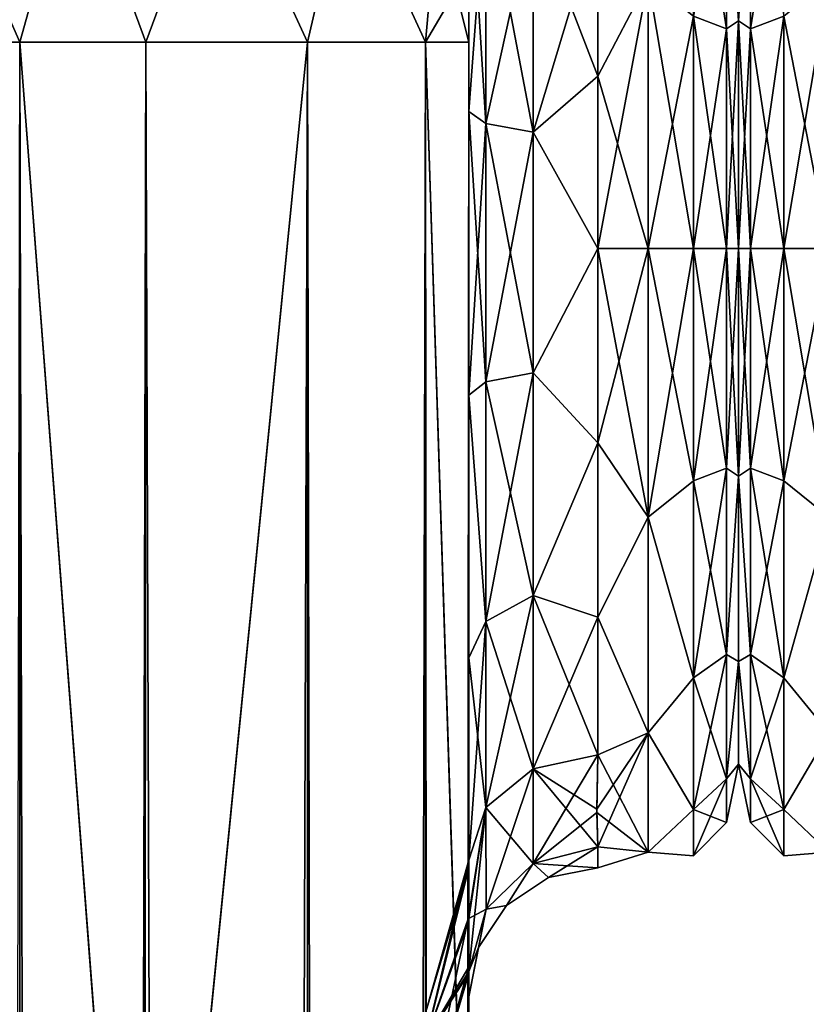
# Model space of a CAD drawing. Extents: x -23 to 470, y -2000 to 0.
# Tile 199 of 246: x 248 to 279, y -57 to -19. Entities that reach past the tile are written whole.
import ezdxf

# ---------------------------------------------------------------- set-up
doc = ezdxf.new("R2010")
doc.units = 0
doc.header["$LTSCALE"] = 68.916985
for name, color, linetype in [('289', 7, 'CONTINUOUS'), ('291', 7, 'CONTINUOUS'), ('292', 7, 'CONTINUOUS'), ('293', 7, 'CONTINUOUS'), ('305', 7, 'CONTINUOUS'), ('306', 7, 'CONTINUOUS'), ('307', 7, 'CONTINUOUS'), ('308', 7, 'CONTINUOUS'), ('310', 7, 'CONTINUOUS'), ('311', 7, 'CONTINUOUS'), ('314', 7, 'CONTINUOUS'), ('317', 7, 'CONTINUOUS'), ('323', 7, 'CONTINUOUS'), ('324', 7, 'CONTINUOUS'), ('325', 7, 'CONTINUOUS'), ('328', 7, 'CONTINUOUS'), ('329', 7, 'CONTINUOUS'), ('348', 7, 'CONTINUOUS'), ('351', 7, 'CONTINUOUS'), ('355', 7, 'CONTINUOUS'), ('358', 7, 'CONTINUOUS'), ('366', 7, 'CONTINUOUS'), ('398', 7, 'CONTINUOUS'), ('399', 7, 'CONTINUOUS')]:
    doc.layers.add(name, color=color, linetype=linetype)

msp = doc.modelspace()

# ---------------------------------------------------------------- linework, layer by layer
at = {"layer": '289', "linetype": 'CONTINUOUS'}
for points in [[(265.55, -63.188, 39.074), (265.55, -56.093, 33.613), (265.55, -12.5, 74.5), (265.55, -63.188, 39.074)], [(265.55, -12.5, 74.5), (265.55, -56.093, 33.613), (265.55, -22.687, 28.505), (265.55, -12.5, 74.5)], [(265.55, -63.02, 43.008), (265.55, -63.188, 39.074), (265.55, -12.5, 74.5), (265.55, -63.02, 43.008)], [(265.55, -55.84, 48.698), (265.55, -63.02, 43.008), (265.55, -12.5, 74.5), (265.55, -55.84, 48.698)], [(265.55, -51.871, 56.92), (265.55, -55.84, 48.698), (265.55, -12.5, 74.5), (265.55, -51.871, 56.92)], [(265.55, -51.872, 66.083), (265.55, -51.871, 56.92), (265.55, -12.5, 74.5), (265.55, -51.872, 66.083)], [(265.55, -55.841, 74.304), (265.55, -51.872, 66.083), (265.55, -12.5, 74.5), (265.55, -55.841, 74.304)], [(265.55, -13.067, 77.36), (265.55, -55.841, 74.304), (265.55, -12.5, 74.5), (265.55, -13.067, 77.36)], [(265.55, -12.5, 24.51), (265.55, -12.5, 74.5), (265.55, -22.687, 28.505), (265.55, -12.5, 24.51)], [(265.55, -12.5, -74.5), (265.55, -12.5, -24.51), (265.55, -55.84, -74.302), (265.55, -12.5, -74.5)], [(265.55, -55.84, -74.302), (265.55, -12.5, -24.51), (265.55, -51.871, -66.08), (265.55, -55.84, -74.302)], [(265.55, -51.871, -66.08), (265.55, -12.5, -24.51), (265.55, -51.872, -56.917), (265.55, -51.871, -66.08)], [(265.55, -51.872, -56.917), (265.55, -12.5, -24.51), (265.55, -55.841, -48.696), (265.55, -51.872, -56.917)], [(265.55, -55.841, -48.696), (265.55, -12.5, -24.51), (265.55, -22.687, -28.505), (265.55, -55.841, -48.696)], [(265.55, -13.067, -77.36), (265.55, -12.5, -74.5), (265.55, -63.02, -79.992), (265.55, -13.067, -77.36)], [(265.55, -63.02, -79.992), (265.55, -12.5, -74.5), (265.55, -55.84, -74.302), (265.55, -63.02, -79.992)], [(265.55, -13.5, 78.234), (265.55, -55.841, 74.304), (265.55, -13.067, 77.36), (265.55, -13.5, 78.234)], [(265.55, -13.5, -78.234), (265.55, -13.067, -77.36), (265.55, -63.02, -79.992), (265.55, -13.5, -78.234)], [(265.55, -14.695, 79.801), (265.55, -55.841, 74.304), (265.55, -13.5, 78.234), (265.55, -14.695, 79.801)], [(265.55, -14.695, -79.801), (265.55, -13.5, -78.234), (265.55, -63.02, -79.992), (265.55, -14.695, -79.801)], [(265.55, -63.021, 79.993), (265.55, -55.841, 74.304), (265.55, -14.695, 79.801), (265.55, -63.021, 79.993)], [(265.55, -16.266, 81), (265.55, -63.021, 79.993), (265.55, -14.695, 79.801), (265.55, -16.266, 81)], [(265.55, -16.266, -81), (265.55, -14.695, -79.801), (265.55, -63.02, -79.992), (265.55, -16.266, -81)], [(265.55, -17.135, 81.431), (265.55, -63.021, 79.993), (265.55, -16.266, 81), (265.55, -17.135, 81.431)], [(265.55, -17.135, -81.431), (265.55, -16.266, -81), (265.55, -71.85, -82), (265.55, -17.135, -81.431)], [(265.55, -71.85, -82), (265.55, -16.266, -81), (265.55, -63.02, -79.992), (265.55, -71.85, -82)], [(265.55, -20, 82), (265.55, -63.021, 79.993), (265.55, -17.135, 81.431), (265.55, -20, 82)], [(265.55, -20, -82), (265.55, -17.135, -81.431), (265.55, -71.85, -82), (265.55, -20, -82)], [(265.55, -71.85, 82), (265.55, -63.021, 79.993), (265.55, -20, 82), (265.55, -71.85, 82)], [(265.55, -22.687, 28.505), (265.55, -56.093, 33.613), (265.55, -33.687, 28.431), (265.55, -22.687, 28.505)], [(265.55, -63.021, -43.007), (265.55, -55.841, -48.696), (265.55, -22.687, -28.505), (265.55, -63.021, -43.007)], [(265.55, -63.188, -39.073), (265.55, -63.021, -43.007), (265.55, -22.687, -28.505), (265.55, -63.188, -39.073)], [(265.55, -56.092, -33.613), (265.55, -63.188, -39.073), (265.55, -22.687, -28.505), (265.55, -56.092, -33.613)], [(265.55, -33.687, -28.431), (265.55, -56.092, -33.613), (265.55, -22.687, -28.505), (265.55, -33.687, -28.431)], [(265.55, -56.093, 33.613), (265.55, -52.011, 25.648), (265.55, -33.687, 28.431), (265.55, -56.093, 33.613)], [(265.55, -33.687, 28.431), (265.55, -52.011, 25.648), (265.55, -43.869, 24.267), (265.55, -33.687, 28.431)], [(265.55, -52.01, -25.647), (265.55, -56.092, -33.613), (265.55, -33.687, -28.431), (265.55, -52.01, -25.647)], [(265.55, -43.868, -24.267), (265.55, -52.01, -25.647), (265.55, -33.687, -28.431), (265.55, -43.868, -24.267)], [(265.55, -51.704, -16.707), (265.55, -52.01, -25.647), (265.55, -43.868, -24.267), (265.55, -51.704, -16.707)], [(265.55, -52.011, 25.648), (265.55, -51.704, 16.707), (265.55, -43.869, 24.267), (265.55, -52.011, 25.648)], [(265.55, -57.001, 0), (265.55, -56.02, 7.474), (265.55, -63.137, 1.951), (265.55, -57.001, 0)], [(265.55, -56.02, -7.474), (265.55, -57.001, 0), (265.55, -63.137, -1.95), (265.55, -56.02, -7.474)], [(265.55, -63.137, -1.95), (265.55, -57.001, 0), (265.55, -71.85), (265.55, -63.137, -1.95)], [(265.55, -71.85), (265.55, -57.001, 0), (265.55, -63.137, 1.951), (265.55, -71.85)]]:
    msp.add_3dface(points, dxfattribs=at)
at = {"layer": '291', "linetype": 'CONTINUOUS'}
for points in [[(276, -8.022, 4.581), (276, -11.991, 12.803), (276, -47.978, 4.582), (276, -8.022, 4.581)], [(276, -8.022, -4.582), (276, -8.022, 4.581), (276, -47.978, -4.581), (276, -8.022, -4.582)], [(276, -47.978, -4.581), (276, -8.022, 4.581), (276, -47.978, 4.582), (276, -47.978, -4.581)], [(276, -11.991, -12.803), (276, -8.022, -4.582), (276, -44.009, -12.803), (276, -11.991, -12.803)], [(276, -44.009, -12.803), (276, -8.022, -4.582), (276, -47.978, -4.581), (276, -44.009, -12.803)], [(276, -11.991, 12.803), (276, -19.174, 18.494), (276, -44.009, 12.803), (276, -11.991, 12.803)], [(276, -47.978, 4.582), (276, -11.991, 12.803), (276, -44.009, 12.803), (276, -47.978, 4.582)], [(276, -19.173, -18.494), (276, -11.991, -12.803), (276, -36.826, -18.494), (276, -19.173, -18.494)], [(276, -36.826, -18.494), (276, -11.991, -12.803), (276, -44.009, -12.803), (276, -36.826, -18.494)], [(276, -28, -20.5), (276, -19.173, -18.494), (276, -36.826, -18.494), (276, -28, -20.5)], [(276, -19.174, 18.494), (276, -28, 20.5), (276, -36.827, 18.494), (276, -19.174, 18.494)], [(276, -44.009, 12.803), (276, -19.174, 18.494), (276, -36.827, 18.494), (276, -44.009, 12.803)]]:
    msp.add_3dface(points, dxfattribs=at)
at = {"layer": '292', "linetype": 'CONTINUOUS'}
for points in [[(270.55, -15.172, -20.284), (272.5, -17.587, -21.623), (270.55, -21.323, -23.052), (270.55, -15.172, -20.284)], [(270.55, -21.323, 23.052), (272.5, -17.587, 21.623), (270.55, -15.172, 20.284), (270.55, -21.323, 23.052)], [(272.5, -17.587, -21.623), (272.5, -28, -24), (270.55, -21.323, -23.052), (272.5, -17.587, -21.623)], [(272.5, -28, 24), (272.5, -17.587, 21.623), (270.55, -28, 24), (272.5, -28, 24)], [(270.55, -28, 24), (272.5, -17.587, 21.623), (270.55, -21.323, 23.052), (270.55, -28, 24)], [(270.55, -21.323, -23.052), (272.5, -28, -24), (270.55, -28, -24), (270.55, -21.323, -23.052)]]:
    msp.add_3dface(points, dxfattribs=at)
at = {"layer": '293', "linetype": 'CONTINUOUS'}
for points in [[(270.55, -28, -24), (272.5, -28, -24), (272.5, -38.413, -21.623), (270.55, -28, -24)], [(272.5, -28, 24), (270.55, -28, 24), (270.55, -35.526, 22.79), (272.5, -28, 24)], [(272.5, -38.413, 21.623), (272.5, -28, 24), (270.55, -35.526, 22.79), (272.5, -38.413, 21.623)], [(270.55, -28, -24), (272.5, -38.413, -21.623), (270.55, -35.526, -22.79), (270.55, -28, -24)], [(270.55, -42.292, 19.28), (272.5, -38.413, 21.623), (270.55, -35.526, 22.79), (270.55, -42.292, 19.28)], [(270.55, -35.526, -22.79), (272.5, -38.413, -21.623), (270.55, -42.292, -19.28), (270.55, -35.526, -22.79)], [(272.5, -46.764, 14.964), (272.5, -38.413, 21.623), (270.55, -42.292, 19.28), (272.5, -46.764, 14.964)], [(272.5, -38.413, -21.623), (272.5, -46.764, -14.964), (270.55, -42.292, -19.28), (272.5, -38.413, -21.623)], [(270.55, -47.617, 13.826), (272.5, -46.764, 14.964), (270.55, -42.292, 19.28), (270.55, -47.617, 13.826)], [(270.55, -42.292, -19.28), (272.5, -46.764, -14.964), (270.55, -47.617, -13.826), (270.55, -42.292, -19.28)], [(270.55, -51.189, 6.186), (272.5, -46.764, 14.964), (270.516, -49.733, 10.182), (270.55, -51.189, 6.186)], [(270.516, -49.733, 10.182), (272.5, -46.764, 14.964), (270.55, -47.617, 13.826), (270.516, -49.733, 10.182)], [(272.5, -51.398, 5.341), (272.5, -46.764, 14.964), (270.55, -51.189, 6.186), (272.5, -51.398, 5.341)], [(272.5, -46.764, -14.964), (272.5, -51.398, -5.341), (270.55, -47.617, -13.826), (272.5, -46.764, -14.964)], [(270.55, -47.617, -13.826), (272.5, -51.398, -5.341), (270.517, -49.857, -9.913), (270.55, -47.617, -13.826)], [(270.517, -49.857, -9.913), (272.5, -51.398, -5.341), (270.55, -51.189, -6.186), (270.517, -49.857, -9.913)], [(270.55, -52, 0), (272.5, -51.398, 5.341), (270.55, -51.189, 6.186), (270.55, -52, 0)], [(270.55, -51.189, -6.186), (272.5, -51.398, -5.341), (270.55, -52, 0), (270.55, -51.189, -6.186)], [(272.5, -51.398, -5.341), (272.5, -51.398, 5.341), (270.55, -52, 0), (272.5, -51.398, -5.341)]]:
    msp.add_3dface(points, dxfattribs=at)
at = {"layer": '305', "linetype": 'CONTINUOUS'}
for points in [[(244.111, -20, 90.839), (248.16, -1980, 93.546), (248.16, -20, 93.546), (244.111, -20, 90.839)], [(253, -1916.55, 94.5), (253, -83.45, 94.5), (248.16, -20, 93.546), (253, -1916.55, 94.5)], [(248.16, -20, 93.546), (253, -83.45, 94.5), (253.05, -20, 94.5), (248.16, -20, 93.546)], [(253.05, -1980, 94.5), (253, -1916.55, 94.5), (248.16, -20, 93.546), (253.05, -1980, 94.5)], [(248.16, -1980, 93.546), (253.05, -1980, 94.5), (248.16, -20, 93.546), (248.16, -1980, 93.546)]]:
    msp.add_3dface(points, dxfattribs=at)
at = {"layer": '306', "linetype": 'CONTINUOUS'}
for points in [[(248.16, -1980, -93.546), (244.111, -1980, -90.839), (248.16, -20, -93.546), (248.16, -1980, -93.546)], [(253, -83.45, -94.5), (248.16, -1980, -93.546), (253.05, -20, -94.5), (253, -83.45, -94.5)], [(253.05, -20, -94.5), (248.16, -1980, -93.546), (248.16, -20, -93.546), (253.05, -20, -94.5)]]:
    msp.add_3dface(points, dxfattribs=at)
at = {"layer": '307', "linetype": 'CONTINUOUS'}
for points in [[(253.05, -1980, -94.5), (253, -1916.55, -94.5), (259.3, -20, -92.825), (253.05, -1980, -94.5)], [(253, -1916.55, -94.5), (253, -83.45, -94.5), (259.3, -20, -92.825), (253, -1916.55, -94.5)], [(253, -83.45, -94.5), (253.05, -20, -94.5), (259.3, -20, -92.825), (253, -83.45, -94.5)], [(259.3, -1980, -92.825), (253.05, -1980, -94.5), (259.3, -20, -92.825), (259.3, -1980, -92.825)], [(263.875, -1980, -88.25), (259.3, -1980, -92.825), (263.875, -20, -88.25), (263.875, -1980, -88.25)], [(263.875, -20, -88.25), (259.3, -1980, -92.825), (259.3, -20, -92.825), (263.875, -20, -88.25)], [(265.55, -20, -82), (265.55, -71.85, -82), (263.875, -1980, -88.25), (265.55, -20, -82)], [(265.55, -20, -82), (263.875, -1980, -88.25), (263.875, -20, -88.25), (265.55, -20, -82)]]:
    msp.add_3dface(points, dxfattribs=at)
at = {"layer": '308', "linetype": 'CONTINUOUS'}
for points in [[(250.268, -12.466, -92.688), (248.16, -20, -93.546), (245.256, -13.39, -90.458), (250.268, -12.466, -92.688)], [(253.05, -20, -94.5), (248.16, -20, -93.546), (250.268, -12.466, -92.688), (253.05, -20, -94.5)], [(255.832, -12.466, -92.688), (253.05, -20, -94.5), (250.268, -12.466, -92.688), (255.832, -12.466, -92.688)], [(259.3, -20, -92.825), (253.05, -20, -94.5), (255.832, -12.466, -92.688), (259.3, -20, -92.825)], [(260.844, -13.39, -90.458), (259.3, -20, -92.825), (255.832, -12.466, -92.688), (260.844, -13.39, -90.458)], [(263.875, -20, -88.25), (259.3, -20, -92.825), (260.844, -13.39, -90.458), (263.875, -20, -88.25)], [(264.312, -15.054, -86.44), (263.875, -20, -88.25), (260.844, -13.39, -90.458), (264.312, -15.054, -86.44)], [(265.55, -17.135, -81.431), (263.875, -20, -88.25), (264.312, -15.054, -86.44), (265.55, -17.135, -81.431)], [(265.55, -17.135, -81.431), (265.55, -20, -82), (263.875, -20, -88.25), (265.55, -17.135, -81.431)]]:
    msp.add_3dface(points, dxfattribs=at)
at = {"layer": '310', "linetype": 'CONTINUOUS'}
for points in [[(245.256, -13.39, 90.458), (248.16, -20, 93.546), (250.268, -12.466, 92.688), (245.256, -13.39, 90.458)], [(248.16, -20, 93.546), (253.05, -20, 94.5), (250.268, -12.466, 92.688), (248.16, -20, 93.546)], [(250.268, -12.466, 92.688), (253.05, -20, 94.5), (255.832, -12.466, 92.688), (250.268, -12.466, 92.688)], [(255.832, -12.466, 92.688), (253.05, -20, 94.5), (259.3, -20, 92.825), (255.832, -12.466, 92.688)], [(260.844, -13.39, 90.458), (255.832, -12.466, 92.688), (259.3, -20, 92.825), (260.844, -13.39, 90.458)], [(244.111, -20, 90.839), (248.16, -20, 93.546), (245.256, -13.39, 90.458), (244.111, -20, 90.839)], [(263.875, -20, 88.25), (260.844, -13.39, 90.458), (259.3, -20, 92.825), (263.875, -20, 88.25)], [(264.312, -15.054, 86.44), (260.844, -13.39, 90.458), (263.875, -20, 88.25), (264.312, -15.054, 86.44)], [(265.55, -20, 82), (264.312, -15.054, 86.44), (263.875, -20, 88.25), (265.55, -20, 82)], [(265.55, -20, 82), (265.55, -17.135, 81.431), (264.312, -15.054, 86.44), (265.55, -20, 82)]]:
    msp.add_3dface(points, dxfattribs=at)
at = {"layer": '311', "linetype": 'CONTINUOUS'}
for points in [[(253.05, -20, 94.5), (253, -83.45, 94.5), (259.3, -1980, 92.825), (253.05, -20, 94.5)], [(259.3, -20, 92.825), (253.05, -20, 94.5), (259.3, -1980, 92.825), (259.3, -20, 92.825)], [(263.875, -20, 88.25), (259.3, -20, 92.825), (263.875, -1980, 88.25), (263.875, -20, 88.25)], [(263.875, -1980, 88.25), (259.3, -20, 92.825), (259.3, -1980, 92.825), (263.875, -1980, 88.25)], [(265.55, -71.85, 82), (265.55, -20, 82), (263.875, -20, 88.25), (265.55, -71.85, 82)], [(265.55, -1928.15, 82), (265.55, -71.85, 82), (263.875, -20, 88.25), (265.55, -1928.15, 82)], [(265.55, -1980, 82), (265.55, -1928.15, 82), (263.875, -20, 88.25), (265.55, -1980, 82)], [(265.55, -1980, 82), (263.875, -20, 88.25), (263.875, -1980, 88.25), (265.55, -1980, 82)]]:
    msp.add_3dface(points, dxfattribs=at)
at = {"layer": '314', "linetype": 'CONTINUOUS'}
for points in [[(265.55, -55.84, -74.302), (265.55, -51.871, -66.08), (263.888, -58.664, -66.962), (265.55, -55.84, -74.302)], [(265.55, -51.871, -66.08), (265.55, -51.872, -56.917), (263.888, -57.577, -61.5), (265.55, -51.871, -66.08)], [(263.888, -58.664, -66.962), (265.55, -51.871, -66.08), (263.888, -57.577, -61.5), (263.888, -58.664, -66.962)], [(265.55, -51.872, -56.917), (265.55, -55.841, -48.696), (263.888, -58.664, -56.038), (265.55, -51.872, -56.917)], [(263.888, -57.577, -61.5), (265.55, -51.872, -56.917), (263.888, -58.664, -56.038), (263.888, -57.577, -61.5)], [(265.55, -63.02, -79.992), (265.55, -55.84, -74.302), (263.888, -61.758, -71.592), (265.55, -63.02, -79.992)], [(263.888, -61.758, -71.592), (265.55, -55.84, -74.302), (263.888, -58.664, -66.962), (263.888, -61.758, -71.592)], [(265.55, -55.841, -48.696), (265.55, -63.021, -43.007), (263.888, -61.758, -51.408), (265.55, -55.841, -48.696)], [(263.888, -58.664, -56.038), (265.55, -55.841, -48.696), (263.888, -61.758, -51.408), (263.888, -58.664, -56.038)]]:
    msp.add_3dface(points, dxfattribs=at)
at = {"layer": '317', "linetype": 'CONTINUOUS'}
for points in [[(265.55, -55.84, 48.698), (265.55, -51.871, 56.92), (263.888, -58.664, 56.038), (265.55, -55.84, 48.698)], [(265.55, -51.871, 56.92), (265.55, -51.872, 66.083), (263.888, -57.577, 61.5), (265.55, -51.871, 56.92)], [(263.888, -58.664, 56.038), (265.55, -51.871, 56.92), (263.888, -57.577, 61.5), (263.888, -58.664, 56.038)], [(265.55, -51.872, 66.083), (265.55, -55.841, 74.304), (263.888, -58.664, 66.962), (265.55, -51.872, 66.083)], [(263.888, -57.577, 61.5), (265.55, -51.872, 66.083), (263.888, -58.664, 66.962), (263.888, -57.577, 61.5)], [(265.55, -63.02, 43.008), (265.55, -55.84, 48.698), (263.888, -61.758, 51.408), (265.55, -63.02, 43.008)], [(263.888, -61.758, 51.408), (265.55, -55.84, 48.698), (263.888, -58.664, 56.038), (263.888, -61.758, 51.408)], [(265.55, -55.841, 74.304), (265.55, -63.021, 79.993), (263.888, -61.758, 71.592), (265.55, -55.841, 74.304)], [(263.888, -58.664, 66.962), (265.55, -55.841, 74.304), (263.888, -61.758, 71.592), (263.888, -58.664, 66.962)]]:
    msp.add_3dface(points, dxfattribs=at)
at = {"layer": '323', "linetype": 'CONTINUOUS'}
for points in [[(265.55, -22.687, -28.505), (265.55, -12.5, -24.51), (266.219, -23.159, -26.056), (265.55, -22.687, -28.505)], [(265.55, -12.5, -24.51), (266.219, -13.835, -22.399), (266.219, -23.159, -26.056), (265.55, -12.5, -24.51)], [(266.219, -13.835, -22.399), (268.05, -14.814, -20.85), (268.05, -23.493, -24.255), (266.219, -13.835, -22.399)], [(266.219, -23.159, -26.056), (266.219, -13.835, -22.399), (268.05, -23.493, -24.255), (266.219, -23.159, -26.056)], [(270.55, -15.172, -20.284), (270.55, -21.323, -23.052), (268.05, -14.814, -20.85), (270.55, -15.172, -20.284)], [(268.05, -14.814, -20.85), (270.55, -21.323, -23.052), (268.05, -23.493, -24.255), (268.05, -14.814, -20.85)], [(270.55, -21.323, -23.052), (270.55, -28, -24), (268.05, -23.493, -24.255), (270.55, -21.323, -23.052)], [(265.55, -33.687, -28.431), (265.55, -22.687, -28.505), (266.219, -33.174, -25.992), (265.55, -33.687, -28.431)], [(266.219, -33.174, -25.992), (265.55, -22.687, -28.505), (266.219, -23.159, -26.056), (266.219, -33.174, -25.992)], [(266.219, -33.174, -25.992), (266.219, -23.159, -26.056), (268.05, -32.816, -24.195), (266.219, -33.174, -25.992)], [(268.05, -32.816, -24.195), (266.219, -23.159, -26.056), (268.05, -23.493, -24.255), (268.05, -32.816, -24.195)], [(270.55, -28, -24), (268.05, -32.816, -24.195), (268.05, -23.493, -24.255), (270.55, -28, -24)], [(270.55, -28, -24), (270.55, -35.526, -22.79), (268.05, -32.816, -24.195), (270.55, -28, -24)], [(266.219, -42.45, -22.217), (265.55, -33.687, -28.431), (266.219, -33.174, -25.992), (266.219, -42.45, -22.217)], [(268.05, -41.451, -20.68), (266.219, -33.174, -25.992), (268.05, -32.816, -24.195), (268.05, -41.451, -20.68)], [(266.219, -42.45, -22.217), (266.219, -33.174, -25.992), (268.05, -41.451, -20.68), (266.219, -42.45, -22.217)], [(270.55, -35.526, -22.79), (268.05, -41.451, -20.68), (268.05, -32.816, -24.195), (270.55, -35.526, -22.79)], [(265.55, -43.868, -24.267), (265.55, -33.687, -28.431), (266.219, -42.45, -22.217), (265.55, -43.868, -24.267)], [(270.55, -35.526, -22.79), (270.55, -42.292, -19.28), (268.05, -41.451, -20.68), (270.55, -35.526, -22.79)], [(268.05, -48.165, -14.212), (266.219, -42.45, -22.217), (268.05, -41.451, -20.68), (268.05, -48.165, -14.212)], [(270.55, -42.292, -19.28), (270.55, -47.617, -13.826), (268.05, -41.451, -20.68), (270.55, -42.292, -19.28)], [(270.55, -47.617, -13.826), (268.05, -48.165, -14.212), (268.05, -41.451, -20.68), (270.55, -47.617, -13.826)], [(266.219, -49.662, -15.268), (265.55, -43.868, -24.267), (266.219, -42.45, -22.217), (266.219, -49.662, -15.268)], [(266.219, -49.662, -15.268), (266.219, -42.45, -22.217), (268.05, -48.165, -14.212), (266.219, -49.662, -15.268)], [(265.55, -51.704, -16.707), (265.55, -43.868, -24.267), (266.219, -49.662, -15.268), (265.55, -51.704, -16.707)]]:
    msp.add_3dface(points, dxfattribs=at)
at = {"layer": '324', "linetype": 'CONTINUOUS'}
for points in [[(270.55, -51.189, -6.186), (268.637, -52.381, 0), (268.05, -51.836, -6.358), (270.55, -51.189, -6.186)], [(270.55, -52, 0), (270.55, -51.189, 6.186), (268.05, -51.836, 6.358), (270.55, -52, 0)], [(270.55, -51.189, -6.186), (270.55, -52, 0), (268.637, -52.381, 0), (270.55, -51.189, -6.186)], [(268.05, -51.836, 6.358), (266.22, -53.605, 6.83), (267.014, -53.464, 0), (268.05, -51.836, 6.358)], [(268.05, -51.836, -6.358), (267.014, -53.464, 0), (266.22, -53.605, -6.83), (268.05, -51.836, -6.358)], [(268.637, -52.381, 0), (268.05, -51.836, 6.358), (267.014, -53.464, 0), (268.637, -52.381, 0)], [(268.637, -52.381, 0), (267.014, -53.464, 0), (268.05, -51.836, -6.358), (268.637, -52.381, 0)], [(270.55, -52, 0), (268.05, -51.836, 6.358), (268.637, -52.381, 0), (270.55, -52, 0)], [(266.22, -53.605, 6.83), (265.55, -56.02, 7.474), (265.931, -55.087, 0), (266.22, -53.605, 6.83)], [(265.55, -57.001, 0), (265.55, -56.02, -7.474), (266.22, -53.605, -6.83), (265.55, -57.001, 0)], [(265.931, -55.087, 0), (265.55, -57.001, 0), (266.22, -53.605, -6.83), (265.931, -55.087, 0)], [(267.014, -53.464, 0), (266.22, -53.605, 6.83), (265.931, -55.087, 0), (267.014, -53.464, 0)], [(267.014, -53.464, 0), (265.931, -55.087, 0), (266.22, -53.605, -6.83), (267.014, -53.464, 0)], [(265.55, -56.02, 7.474), (265.55, -57.001, 0), (265.931, -55.087, 0), (265.55, -56.02, 7.474)]]:
    msp.add_3dface(points, dxfattribs=at)
at = {"layer": '325', "linetype": 'CONTINUOUS'}
for points in [[(265.55, -12.5, 24.51), (265.55, -22.687, 28.505), (266.219, -13.835, 22.399), (265.55, -12.5, 24.51)], [(266.219, -13.835, 22.399), (265.55, -22.687, 28.505), (266.219, -23.159, 26.056), (266.219, -13.835, 22.399)], [(268.05, -14.814, 20.85), (266.219, -13.835, 22.399), (266.219, -23.159, 26.056), (268.05, -14.814, 20.85)], [(268.05, -14.814, 20.85), (266.219, -23.159, 26.056), (268.05, -23.493, 24.255), (268.05, -14.814, 20.85)], [(270.55, -15.172, 20.284), (268.05, -14.814, 20.85), (268.05, -23.493, 24.255), (270.55, -15.172, 20.284)], [(270.55, -21.323, 23.052), (270.55, -15.172, 20.284), (268.05, -23.493, 24.255), (270.55, -21.323, 23.052)], [(270.55, -28, 24), (270.55, -21.323, 23.052), (268.05, -23.493, 24.255), (270.55, -28, 24)], [(265.55, -22.687, 28.505), (265.55, -33.687, 28.431), (266.219, -23.159, 26.056), (265.55, -22.687, 28.505)], [(266.219, -23.159, 26.056), (265.55, -33.687, 28.431), (266.219, -33.174, 25.992), (266.219, -23.159, 26.056)], [(266.219, -23.159, 26.056), (266.219, -33.174, 25.992), (268.05, -23.493, 24.255), (266.219, -23.159, 26.056)], [(268.05, -23.493, 24.255), (266.219, -33.174, 25.992), (268.05, -32.816, 24.195), (268.05, -23.493, 24.255)], [(270.55, -28, 24), (268.05, -23.493, 24.255), (268.05, -32.816, 24.195), (270.55, -28, 24)], [(270.55, -35.526, 22.79), (270.55, -28, 24), (268.05, -32.816, 24.195), (270.55, -35.526, 22.79)], [(266.219, -33.174, 25.992), (265.55, -33.687, 28.431), (266.219, -42.45, 22.217), (266.219, -33.174, 25.992)], [(266.219, -33.174, 25.992), (266.219, -42.45, 22.217), (268.05, -32.816, 24.195), (266.219, -33.174, 25.992)], [(268.05, -32.816, 24.195), (266.219, -42.45, 22.217), (268.05, -41.451, 20.68), (268.05, -32.816, 24.195)], [(270.55, -35.526, 22.79), (268.05, -32.816, 24.195), (268.05, -41.451, 20.68), (270.55, -35.526, 22.79)], [(265.55, -33.687, 28.431), (265.55, -43.869, 24.267), (266.219, -42.45, 22.217), (265.55, -33.687, 28.431)], [(270.55, -42.292, 19.28), (270.55, -35.526, 22.79), (268.05, -41.451, 20.68), (270.55, -42.292, 19.28)], [(266.219, -42.45, 22.217), (266.219, -49.662, 15.268), (268.05, -41.451, 20.68), (266.219, -42.45, 22.217)], [(268.05, -41.451, 20.68), (266.219, -49.662, 15.268), (268.05, -48.165, 14.212), (268.05, -41.451, 20.68)], [(270.55, -42.292, 19.28), (268.05, -41.451, 20.68), (268.05, -48.165, 14.212), (270.55, -42.292, 19.28)], [(270.55, -47.617, 13.826), (270.55, -42.292, 19.28), (268.05, -48.165, 14.212), (270.55, -47.617, 13.826)], [(265.55, -43.869, 24.267), (265.55, -51.704, 16.707), (266.219, -42.45, 22.217), (265.55, -43.869, 24.267)], [(266.219, -42.45, 22.217), (265.55, -51.704, 16.707), (266.219, -49.662, 15.268), (266.219, -42.45, 22.217)]]:
    msp.add_3dface(points, dxfattribs=at)
at = {"layer": '328', "linetype": 'CONTINUOUS'}
for points in [[(275.532, -12.268, -15.732), (275.532, -19.486, -20.555), (274.25, -11.361, -16.639), (275.532, -12.268, -15.732)], [(274.25, -11.361, -16.639), (275.532, -19.486, -20.555), (274.25, -18.995, -21.74), (274.25, -11.361, -16.639)], [(276, -19.174, 18.494), (276, -11.991, 12.803), (275.532, -12.268, 15.732), (276, -19.174, 18.494)], [(276, -11.991, -12.803), (276, -19.173, -18.494), (275.532, -12.268, -15.732), (276, -11.991, -12.803)], [(275.532, -19.486, 20.555), (275.532, -12.268, 15.732), (274.25, -18.995, 21.74), (275.532, -19.486, 20.555)], [(275.532, -19.486, 20.555), (276, -19.174, 18.494), (275.532, -12.268, 15.732), (275.532, -19.486, 20.555)], [(275.532, -12.268, -15.732), (276, -19.173, -18.494), (275.532, -19.486, -20.555), (275.532, -12.268, -15.732)], [(272.5, -28, -24), (272.5, -17.587, -21.623), (274.25, -28, -23.531), (272.5, -28, -24)], [(272.5, -17.587, -21.623), (274.25, -18.995, -21.74), (274.25, -28, -23.531), (272.5, -17.587, -21.623)], [(272.5, -17.587, 21.623), (272.5, -28, 24), (274.25, -18.995, 21.74), (272.5, -17.587, 21.623)], [(272.5, -28, 24), (274.25, -28, 23.531), (274.25, -18.995, 21.74), (272.5, -28, 24)], [(274.25, -28, 23.531), (275.532, -19.486, 20.555), (274.25, -18.995, 21.74), (274.25, -28, 23.531)], [(275.532, -19.486, -20.555), (275.532, -28, -22.248), (274.25, -18.995, -21.74), (275.532, -19.486, -20.555)], [(274.25, -18.995, -21.74), (275.532, -28, -22.248), (274.25, -28, -23.531), (274.25, -18.995, -21.74)], [(276, -19.173, -18.494), (276, -28, -20.5), (275.532, -19.486, -20.555), (276, -19.173, -18.494)], [(276, -28, 20.5), (276, -19.174, 18.494), (275.532, -28, 22.248), (276, -28, 20.5)], [(275.532, -28, 22.248), (276, -19.174, 18.494), (275.532, -19.486, 20.555), (275.532, -28, 22.248)], [(275.532, -28, 22.248), (275.532, -19.486, 20.555), (274.25, -28, 23.531), (275.532, -28, 22.248)], [(275.532, -19.486, -20.555), (276, -28, -20.5), (275.532, -28, -22.248), (275.532, -19.486, -20.555)]]:
    msp.add_3dface(points, dxfattribs=at)
at = {"layer": '329', "linetype": 'CONTINUOUS'}
for points in [[(272.5, -38.413, -21.623), (272.5, -28, -24), (274.25, -37.005, -21.74), (272.5, -38.413, -21.623)], [(272.5, -28, -24), (274.25, -28, -23.531), (274.25, -37.005, -21.74), (272.5, -28, -24)], [(272.5, -28, 24), (272.5, -38.413, 21.623), (274.25, -28, 23.531), (272.5, -28, 24)], [(274.25, -28, 23.531), (272.5, -38.413, 21.623), (274.25, -37.005, 21.74), (274.25, -28, 23.531)], [(275.532, -28, 22.248), (274.25, -28, 23.531), (274.25, -37.005, 21.74), (275.532, -28, 22.248)], [(275.532, -36.514, 20.555), (275.532, -28, 22.248), (274.25, -37.005, 21.74), (275.532, -36.514, 20.555)], [(274.25, -28, -23.531), (275.532, -28, -22.248), (275.532, -36.514, -20.555), (274.25, -28, -23.531)], [(274.25, -28, -23.531), (275.532, -36.514, -20.555), (274.25, -37.005, -21.74), (274.25, -28, -23.531)], [(276, -36.827, 18.494), (276, -28, 20.5), (275.532, -36.514, 20.555), (276, -36.827, 18.494)], [(276, -28, 20.5), (275.532, -28, 22.248), (275.532, -36.514, 20.555), (276, -28, 20.5)], [(276, -28, -20.5), (276, -36.826, -18.494), (275.532, -28, -22.248), (276, -28, -20.5)], [(275.532, -28, -22.248), (276, -36.826, -18.494), (275.532, -36.514, -20.555), (275.532, -28, -22.248)], [(275.532, -36.514, -20.555), (275.532, -43.732, -15.732), (274.25, -37.005, -21.74), (275.532, -36.514, -20.555)], [(275.532, -43.732, 15.732), (275.532, -36.514, 20.555), (274.25, -44.639, 16.639), (275.532, -43.732, 15.732)], [(274.25, -44.639, 16.639), (275.532, -36.514, 20.555), (274.25, -37.005, 21.74), (274.25, -44.639, 16.639)], [(275.532, -36.514, -20.555), (276, -36.826, -18.494), (275.532, -43.732, -15.732), (275.532, -36.514, -20.555)], [(275.532, -43.732, 15.732), (276, -36.827, 18.494), (275.532, -36.514, 20.555), (275.532, -43.732, 15.732)], [(272.5, -38.413, 21.623), (274.25, -44.639, 16.639), (274.25, -37.005, 21.74), (272.5, -38.413, 21.623)], [(272.5, -38.413, -21.623), (274.25, -37.005, -21.74), (274.25, -44.639, -16.639), (272.5, -38.413, -21.623)], [(274.25, -37.005, -21.74), (275.532, -43.732, -15.732), (274.25, -44.639, -16.639), (274.25, -37.005, -21.74)], [(276, -36.826, -18.494), (276, -44.009, -12.803), (275.532, -43.732, -15.732), (276, -36.826, -18.494)], [(276, -44.009, 12.803), (276, -36.827, 18.494), (275.532, -43.732, 15.732), (276, -44.009, 12.803)], [(272.5, -38.413, 21.623), (272.5, -46.764, 14.964), (274.25, -44.639, 16.639), (272.5, -38.413, 21.623)], [(272.5, -46.764, -14.964), (272.5, -38.413, -21.623), (274.25, -44.639, -16.639), (272.5, -46.764, -14.964)], [(275.532, -43.732, -15.732), (275.532, -48.555, -8.514), (274.25, -44.639, -16.639), (275.532, -43.732, -15.732)], [(275.532, -48.555, 8.514), (275.532, -43.732, 15.732), (274.25, -49.74, 9.005), (275.532, -48.555, 8.514)], [(274.25, -49.74, 9.005), (275.532, -43.732, 15.732), (274.25, -44.639, 16.639), (274.25, -49.74, 9.005)], [(275.532, -43.732, -15.732), (276, -44.009, -12.803), (275.532, -48.555, -8.514), (275.532, -43.732, -15.732)], [(275.532, -48.555, 8.514), (276, -44.009, 12.803), (275.532, -43.732, 15.732), (275.532, -48.555, 8.514)], [(276, -44.009, -12.803), (276, -47.978, -4.581), (275.532, -48.555, -8.514), (276, -44.009, -12.803)], [(276, -47.978, 4.582), (276, -44.009, 12.803), (275.532, -48.555, 8.514), (276, -47.978, 4.582)], [(272.5, -46.764, 14.964), (274.25, -49.74, 9.005), (274.25, -44.639, 16.639), (272.5, -46.764, 14.964)], [(272.5, -46.764, -14.964), (274.25, -44.639, -16.639), (274.25, -49.74, -9.005), (272.5, -46.764, -14.964)], [(274.25, -44.639, -16.639), (275.532, -48.555, -8.514), (274.25, -49.74, -9.005), (274.25, -44.639, -16.639)], [(272.5, -46.764, 14.964), (272.5, -51.398, 5.341), (274.25, -49.74, 9.005), (272.5, -46.764, 14.964)], [(272.5, -51.398, -5.341), (272.5, -46.764, -14.964), (274.25, -49.74, -9.005), (272.5, -51.398, -5.341)], [(276, -47.978, -4.581), (276, -47.978, 4.582), (275.532, -50.248, 0), (276, -47.978, -4.581)], [(275.532, -48.555, -8.514), (276, -47.978, -4.581), (275.532, -50.248, 0), (275.532, -48.555, -8.514)], [(275.532, -50.248, 0), (276, -47.978, 4.582), (275.532, -48.555, 8.514), (275.532, -50.248, 0)], [(275.532, -48.555, -8.514), (275.532, -50.248, 0), (274.25, -49.74, -9.005), (275.532, -48.555, -8.514)], [(275.532, -50.248, 0), (275.532, -48.555, 8.514), (274.25, -51.531, 0), (275.532, -50.248, 0)], [(274.25, -51.531, 0), (275.532, -48.555, 8.514), (274.25, -49.74, 9.005), (274.25, -51.531, 0)], [(272.5, -51.398, 5.341), (274.25, -51.531, 0), (274.25, -49.74, 9.005), (272.5, -51.398, 5.341)], [(272.5, -51.398, -5.341), (274.25, -49.74, -9.005), (274.25, -51.531, 0), (272.5, -51.398, -5.341)], [(274.25, -49.74, -9.005), (275.532, -50.248, 0), (274.25, -51.531, 0), (274.25, -49.74, -9.005)], [(272.5, -51.398, 5.341), (272.5, -51.398, -5.341), (274.25, -51.531, 0), (272.5, -51.398, 5.341)]]:
    msp.add_3dface(points, dxfattribs=at)
at = {"layer": '348', "linetype": 'CONTINUOUS'}
for points in [[(265.55, -52.01, -25.647), (265.55, -51.704, -16.707), (263.888, -57.577, -20.5), (265.55, -52.01, -25.647)], [(265.55, -51.704, -16.707), (265.526, -54.13, -11.842), (263.888, -58.664, -15.038), (265.55, -51.704, -16.707)], [(263.888, -57.577, -20.5), (265.55, -51.704, -16.707), (263.888, -58.664, -15.038), (263.888, -57.577, -20.5)], [(265.55, -56.092, -33.613), (265.55, -52.01, -25.647), (263.888, -58.664, -25.962), (265.55, -56.092, -33.613)], [(263.888, -58.664, -25.962), (265.55, -52.01, -25.647), (263.888, -57.577, -20.5), (263.888, -58.664, -25.962)], [(265.526, -54.13, -11.842), (265.55, -56.02, -7.474), (263.888, -58.664, -15.038), (265.526, -54.13, -11.842)], [(265.55, -56.02, -7.474), (265.55, -63.137, -1.95), (263.888, -61.758, -10.408), (265.55, -56.02, -7.474)], [(263.888, -58.664, -15.038), (265.55, -56.02, -7.474), (263.888, -61.758, -10.408), (263.888, -58.664, -15.038)], [(265.55, -63.188, -39.073), (265.55, -56.092, -33.613), (263.888, -61.758, -30.592), (265.55, -63.188, -39.073)], [(263.888, -61.758, -30.592), (265.55, -56.092, -33.613), (263.888, -58.664, -25.962), (263.888, -61.758, -30.592)]]:
    msp.add_3dface(points, dxfattribs=at)
at = {"layer": '351', "linetype": 'CONTINUOUS'}
for points in [[(270.55, -47.617, -13.826), (270.517, -49.857, -9.913), (268.05, -51.836, -6.358), (270.55, -47.617, -13.826)], [(268.05, -48.165, -14.212), (270.55, -47.617, -13.826), (268.05, -51.836, -6.358), (268.05, -48.165, -14.212)], [(266.219, -49.662, -15.268), (268.05, -48.165, -14.212), (266.22, -53.605, -6.83), (266.219, -49.662, -15.268)], [(268.05, -48.165, -14.212), (268.05, -51.836, -6.358), (266.22, -53.605, -6.83), (268.05, -48.165, -14.212)], [(265.55, -56.02, -7.474), (265.526, -54.13, -11.842), (266.219, -49.662, -15.268), (265.55, -56.02, -7.474)], [(265.526, -54.13, -11.842), (265.55, -51.704, -16.707), (266.219, -49.662, -15.268), (265.526, -54.13, -11.842)], [(265.55, -56.02, -7.474), (266.219, -49.662, -15.268), (266.22, -53.605, -6.83), (265.55, -56.02, -7.474)], [(270.517, -49.857, -9.913), (270.55, -51.189, -6.186), (268.05, -51.836, -6.358), (270.517, -49.857, -9.913)]]:
    msp.add_3dface(points, dxfattribs=at)
at = {"layer": '355', "linetype": 'CONTINUOUS'}
for points in [[(265.55, -51.704, 16.707), (265.55, -52.011, 25.648), (263.888, -57.577, 20.5), (265.55, -51.704, 16.707)], [(265.525, -53.979, 12.172), (265.55, -51.704, 16.707), (263.888, -58.664, 15.038), (265.525, -53.979, 12.172)], [(263.888, -58.664, 15.038), (265.55, -51.704, 16.707), (263.888, -57.577, 20.5), (263.888, -58.664, 15.038)], [(265.55, -52.011, 25.648), (265.55, -56.093, 33.613), (263.888, -58.664, 25.962), (265.55, -52.011, 25.648)], [(263.888, -57.577, 20.5), (265.55, -52.011, 25.648), (263.888, -58.664, 25.962), (263.888, -57.577, 20.5)], [(265.55, -56.02, 7.474), (265.525, -53.979, 12.172), (263.888, -61.758, 10.408), (265.55, -56.02, 7.474)], [(263.888, -61.758, 10.408), (265.525, -53.979, 12.172), (263.888, -58.664, 15.038), (263.888, -61.758, 10.408)], [(265.55, -63.137, 1.951), (265.55, -56.02, 7.474), (263.888, -61.758, 10.408), (265.55, -63.137, 1.951)], [(265.55, -56.093, 33.613), (265.55, -63.188, 39.074), (263.888, -61.758, 30.592), (265.55, -56.093, 33.613)], [(263.888, -58.664, 25.962), (265.55, -56.093, 33.613), (263.888, -61.758, 30.592), (263.888, -58.664, 25.962)]]:
    msp.add_3dface(points, dxfattribs=at)
at = {"layer": '358', "linetype": 'CONTINUOUS'}
for points in [[(270.516, -49.733, 10.182), (270.55, -47.617, 13.826), (268.05, -48.165, 14.212), (270.516, -49.733, 10.182)], [(266.219, -49.662, 15.268), (268.05, -51.836, 6.358), (268.05, -48.165, 14.212), (266.219, -49.662, 15.268)], [(270.55, -51.189, 6.186), (270.516, -49.733, 10.182), (268.05, -48.165, 14.212), (270.55, -51.189, 6.186)], [(268.05, -51.836, 6.358), (270.55, -51.189, 6.186), (268.05, -48.165, 14.212), (268.05, -51.836, 6.358)], [(265.55, -51.704, 16.707), (265.525, -53.979, 12.172), (266.219, -49.662, 15.268), (265.55, -51.704, 16.707)], [(265.525, -53.979, 12.172), (266.22, -53.605, 6.83), (266.219, -49.662, 15.268), (265.525, -53.979, 12.172)], [(266.22, -53.605, 6.83), (268.05, -51.836, 6.358), (266.219, -49.662, 15.268), (266.22, -53.605, 6.83)], [(265.525, -53.979, 12.172), (265.55, -56.02, 7.474), (266.22, -53.605, 6.83), (265.525, -53.979, 12.172)]]:
    msp.add_3dface(points, dxfattribs=at)
at = {"layer": '366', "linetype": 'CONTINUOUS'}
for points in [[(276, -8.022, -4.581), (276, -11.991, -12.803), (276, -47.978, -4.582), (276, -8.022, -4.581)], [(276, -8.022, 4.582), (276, -8.022, -4.581), (276, -47.978, 4.581), (276, -8.022, 4.582)], [(276, -47.978, 4.581), (276, -8.022, -4.581), (276, -47.978, -4.582), (276, -47.978, 4.581)], [(276, -11.991, 12.803), (276, -8.022, 4.582), (276, -44.009, 12.803), (276, -11.991, 12.803)], [(276, -44.009, 12.803), (276, -8.022, 4.582), (276, -47.978, 4.581), (276, -44.009, 12.803)], [(276, -11.991, -12.803), (276, -19.174, -18.494), (276, -44.009, -12.803), (276, -11.991, -12.803)], [(276, -47.978, -4.582), (276, -11.991, -12.803), (276, -44.009, -12.803), (276, -47.978, -4.582)], [(276, -19.173, 18.494), (276, -11.991, 12.803), (276, -36.826, 18.494), (276, -19.173, 18.494)], [(276, -36.826, 18.494), (276, -11.991, 12.803), (276, -44.009, 12.803), (276, -36.826, 18.494)], [(276, -28, 20.5), (276, -19.173, 18.494), (276, -36.826, 18.494), (276, -28, 20.5)], [(276, -19.174, -18.494), (276, -28, -20.5), (276, -36.827, -18.494), (276, -19.174, -18.494)], [(276, -44.009, -12.803), (276, -19.174, -18.494), (276, -36.827, -18.494), (276, -44.009, -12.803)]]:
    msp.add_3dface(points, dxfattribs=at)
at = {"layer": '398', "linetype": 'CONTINUOUS'}
for points in [[(276.468, -12.268, 15.732), (276.468, -19.486, 20.555), (277.75, -11.361, 16.639), (276.468, -12.268, 15.732)], [(277.75, -11.361, 16.639), (276.468, -19.486, 20.555), (277.75, -18.995, 21.74), (277.75, -11.361, 16.639)], [(276, -19.174, -18.494), (276, -11.991, -12.803), (276.468, -12.268, -15.732), (276, -19.174, -18.494)], [(276, -11.991, 12.803), (276, -19.173, 18.494), (276.468, -12.268, 15.732), (276, -11.991, 12.803)], [(276.468, -19.486, -20.555), (276, -19.174, -18.494), (276.468, -12.268, -15.732), (276.468, -19.486, -20.555)], [(276.468, -12.268, 15.732), (276, -19.173, 18.494), (276.468, -19.486, 20.555), (276.468, -12.268, 15.732)], [(276.468, -19.486, -20.555), (276.468, -12.268, -15.732), (277.75, -18.995, -21.74), (276.468, -19.486, -20.555)], [(279.5, -28, 24), (279.5, -17.587, 21.623), (277.75, -28, 23.531), (279.5, -28, 24)], [(279.5, -17.587, 21.623), (277.75, -18.995, 21.74), (277.75, -28, 23.531), (279.5, -17.587, 21.623)], [(279.5, -17.587, -21.623), (279.5, -28, -24), (277.75, -18.995, -21.74), (279.5, -17.587, -21.623)], [(277.75, -28, -23.531), (276.468, -19.486, -20.555), (277.75, -18.995, -21.74), (277.75, -28, -23.531)], [(276.468, -19.486, 20.555), (276.468, -28, 22.248), (277.75, -18.995, 21.74), (276.468, -19.486, 20.555)], [(277.75, -18.995, 21.74), (276.468, -28, 22.248), (277.75, -28, 23.531), (277.75, -18.995, 21.74)], [(279.5, -28, -24), (277.75, -28, -23.531), (277.75, -18.995, -21.74), (279.5, -28, -24)], [(276, -19.173, 18.494), (276, -28, 20.5), (276.468, -19.486, 20.555), (276, -19.173, 18.494)], [(276, -28, -20.5), (276, -19.174, -18.494), (276.468, -28, -22.248), (276, -28, -20.5)], [(276.468, -28, -22.248), (276, -19.174, -18.494), (276.468, -19.486, -20.555), (276.468, -28, -22.248)], [(276.468, -19.486, 20.555), (276, -28, 20.5), (276.468, -28, 22.248), (276.468, -19.486, 20.555)], [(276.468, -28, -22.248), (276.468, -19.486, -20.555), (277.75, -28, -23.531), (276.468, -28, -22.248)]]:
    msp.add_3dface(points, dxfattribs=at)
at = {"layer": '399', "linetype": 'CONTINUOUS'}
for points in [[(276, -36.827, -18.494), (276, -28, -20.5), (276.468, -36.514, -20.555), (276, -36.827, -18.494)], [(276, -28, -20.5), (276.468, -28, -22.248), (276.468, -36.514, -20.555), (276, -28, -20.5)], [(276, -28, 20.5), (276, -36.826, 18.494), (276.468, -28, 22.248), (276, -28, 20.5)], [(276.468, -28, 22.248), (276, -36.826, 18.494), (276.468, -36.514, 20.555), (276.468, -28, 22.248)], [(276.468, -28, -22.248), (277.75, -28, -23.531), (277.75, -37.005, -21.74), (276.468, -28, -22.248)], [(276.468, -36.514, -20.555), (276.468, -28, -22.248), (277.75, -37.005, -21.74), (276.468, -36.514, -20.555)], [(277.75, -28, 23.531), (276.468, -28, 22.248), (276.468, -36.514, 20.555), (277.75, -28, 23.531)], [(277.75, -28, 23.531), (276.468, -36.514, 20.555), (277.75, -37.005, 21.74), (277.75, -28, 23.531)], [(279.5, -38.413, 21.623), (279.5, -28, 24), (277.75, -37.005, 21.74), (279.5, -38.413, 21.623)], [(279.5, -28, 24), (277.75, -28, 23.531), (277.75, -37.005, 21.74), (279.5, -28, 24)], [(279.5, -28, -24), (279.5, -38.413, -21.623), (277.75, -28, -23.531), (279.5, -28, -24)], [(277.75, -28, -23.531), (279.5, -38.413, -21.623), (277.75, -37.005, -21.74), (277.75, -28, -23.531)], [(276.468, -36.514, 20.555), (276, -36.826, 18.494), (276.468, -43.732, 15.732), (276.468, -36.514, 20.555)], [(276.468, -43.732, -15.732), (276, -36.827, -18.494), (276.468, -36.514, -20.555), (276.468, -43.732, -15.732)], [(276.468, -36.514, 20.555), (276.468, -43.732, 15.732), (277.75, -37.005, 21.74), (276.468, -36.514, 20.555)], [(276.468, -43.732, -15.732), (276.468, -36.514, -20.555), (277.75, -44.639, -16.639), (276.468, -43.732, -15.732)], [(277.75, -44.639, -16.639), (276.468, -36.514, -20.555), (277.75, -37.005, -21.74), (277.75, -44.639, -16.639)], [(276, -36.826, 18.494), (276, -44.009, 12.803), (276.468, -43.732, 15.732), (276, -36.826, 18.494)], [(276, -44.009, -12.803), (276, -36.827, -18.494), (276.468, -43.732, -15.732), (276, -44.009, -12.803)], [(277.75, -37.005, 21.74), (276.468, -43.732, 15.732), (277.75, -44.639, 16.639), (277.75, -37.005, 21.74)], [(279.5, -38.413, -21.623), (277.75, -44.639, -16.639), (277.75, -37.005, -21.74), (279.5, -38.413, -21.623)], [(279.5, -38.413, 21.623), (277.75, -37.005, 21.74), (277.75, -44.639, 16.639), (279.5, -38.413, 21.623)], [(279.5, -38.413, -21.623), (279.5, -46.764, -14.964), (277.75, -44.639, -16.639), (279.5, -38.413, -21.623)], [(279.5, -46.764, 14.964), (279.5, -38.413, 21.623), (277.75, -44.639, 16.639), (279.5, -46.764, 14.964)], [(276.468, -43.732, 15.732), (276, -44.009, 12.803), (276.468, -48.555, 8.514), (276.468, -43.732, 15.732)], [(276.468, -48.555, -8.514), (276, -44.009, -12.803), (276.468, -43.732, -15.732), (276.468, -48.555, -8.514)], [(276.468, -43.732, 15.732), (276.468, -48.555, 8.514), (277.75, -44.639, 16.639), (276.468, -43.732, 15.732)], [(276.468, -48.555, -8.514), (276.468, -43.732, -15.732), (277.75, -49.74, -9.005), (276.468, -48.555, -8.514)], [(277.75, -49.74, -9.005), (276.468, -43.732, -15.732), (277.75, -44.639, -16.639), (277.75, -49.74, -9.005)], [(276, -44.009, 12.803), (276, -47.978, 4.581), (276.468, -48.555, 8.514), (276, -44.009, 12.803)], [(276, -47.978, -4.582), (276, -44.009, -12.803), (276.468, -48.555, -8.514), (276, -47.978, -4.582)], [(277.75, -44.639, 16.639), (276.468, -48.555, 8.514), (277.75, -49.74, 9.005), (277.75, -44.639, 16.639)], [(279.5, -46.764, -14.964), (277.75, -49.74, -9.005), (277.75, -44.639, -16.639), (279.5, -46.764, -14.964)], [(279.5, -46.764, 14.964), (277.75, -44.639, 16.639), (277.75, -49.74, 9.005), (279.5, -46.764, 14.964)], [(279.5, -46.764, -14.964), (279.5, -51.398, -5.341), (277.75, -49.74, -9.005), (279.5, -46.764, -14.964)], [(279.5, -51.398, 5.341), (279.5, -46.764, 14.964), (277.75, -49.74, 9.005), (279.5, -51.398, 5.341)], [(276, -47.978, 4.581), (276, -47.978, -4.582), (276.468, -50.248, 0), (276, -47.978, 4.581)], [(276.468, -48.555, 8.514), (276, -47.978, 4.581), (276.468, -50.248, 0), (276.468, -48.555, 8.514)], [(276.468, -50.248, 0), (276, -47.978, -4.582), (276.468, -48.555, -8.514), (276.468, -50.248, 0)], [(276.468, -48.555, 8.514), (276.468, -50.248, 0), (277.75, -49.74, 9.005), (276.468, -48.555, 8.514)], [(276.468, -50.248, 0), (276.468, -48.555, -8.514), (277.75, -51.531, 0), (276.468, -50.248, 0)], [(277.75, -51.531, 0), (276.468, -48.555, -8.514), (277.75, -49.74, -9.005), (277.75, -51.531, 0)], [(277.75, -49.74, 9.005), (276.468, -50.248, 0), (277.75, -51.531, 0), (277.75, -49.74, 9.005)], [(279.5, -51.398, -5.341), (277.75, -51.531, 0), (277.75, -49.74, -9.005), (279.5, -51.398, -5.341)], [(279.5, -51.398, 5.341), (277.75, -49.74, 9.005), (277.75, -51.531, 0), (279.5, -51.398, 5.341)], [(279.5, -51.398, -5.341), (279.5, -51.398, 5.341), (277.75, -51.531, 0), (279.5, -51.398, -5.341)]]:
    msp.add_3dface(points, dxfattribs=at)

doc.saveas('drawing.dxf')
